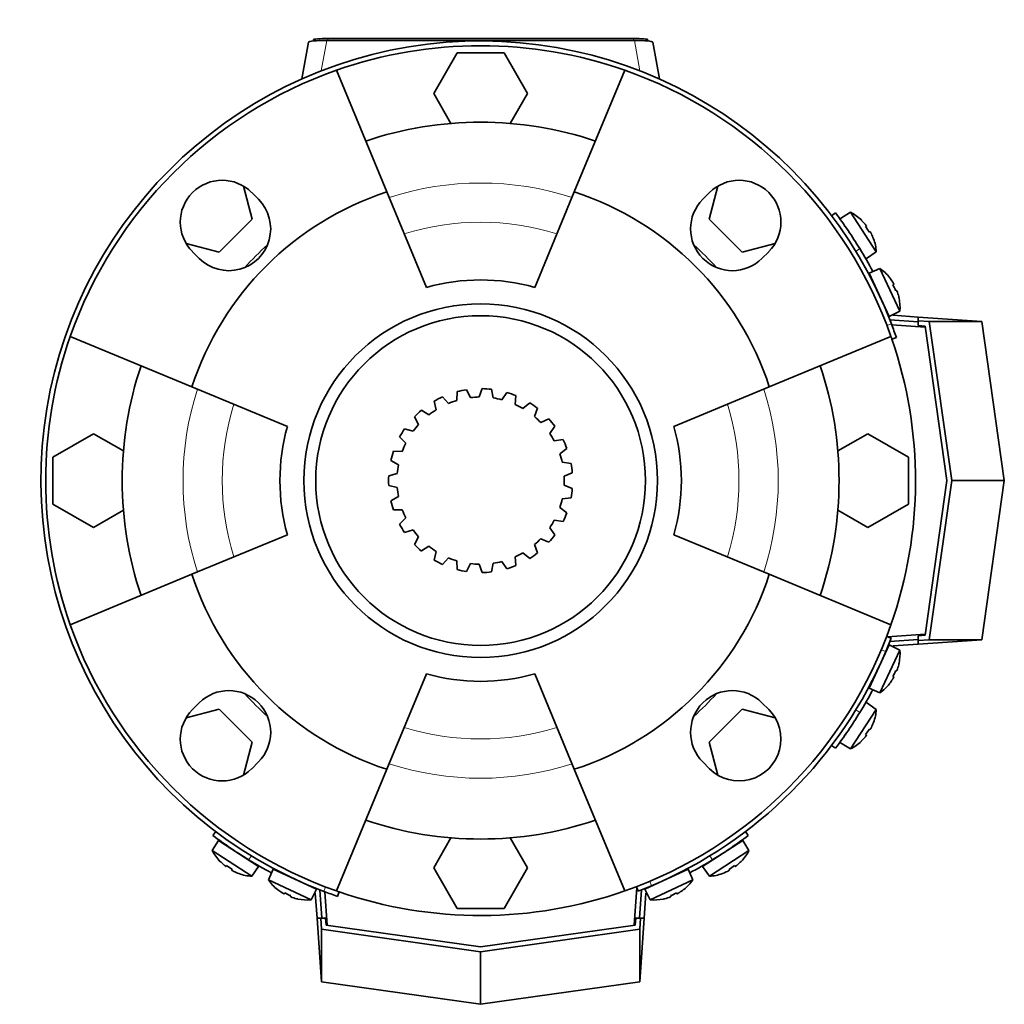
# Model space of a CAD drawing. Header units: millimetres. Extents: x -303 to -74, y -428 to 1006.
# Tile 26 of 26: x -303 to -262, y 965 to 1006. Entities that reach past the tile are written whole.
import ezdxf

# ---------------------------------------------------------------- set-up
doc = ezdxf.new("R2010")
doc.units = ezdxf.units.MM
for name, color, linetype in [('LOW_134-18', 7, 'Continuous'), ('M5X8_UNI7687', 7, 'Continuous'), ('VSI134_FILTRO_A', 7, 'Continuous'), ('VSI134_FILTRO_B', 7, 'Continuous'), ('VSI134_GIUNTO_8×', 7, 'Continuous'), ('VSI134_SUPPORTO_', 7, 'Continuous'), ('VSI134_TERMINALE', 7, 'Continuous'), ('VSI134_TESTATA', 7, 'Continuous')]:
    doc.layers.add(name, color=color, linetype=linetype)

# ---------------------------------------------------------------- blocks, each defined once
blk = doc.blocks.new('SE1')
at = {"layer": 'LOW_134-18', "color": 7, "linetype": 'Continuous', "lineweight": 35}
for p, q in [((-266.49, 993.413), (-265.087, 993.315)), ((-265.087, 980.469), (-266.673, 980.358)), ((-290.118, 968.284), (-290.217, 969.687)), ((-277.161, 969.87), (-277.272, 968.284))]:
    blk.add_line(p, q, dxfattribs=at)
at = {"layer": 'M5X8_UNI7687', "color": 7, "linetype": 'Continuous', "lineweight": 35}
for p, q in [((-268.214, 998.122), (-268.641, 997.861)), ((-267.139, 996.468), (-268.214, 998.122)), ((-267.761, 997.8), (-267.763, 997.795)), ((-267.552, 997.545), (-267.584, 997.52)), ((-267.398, 997.306), (-267.434, 997.287)), ((-267.249, 997.012), (-267.255, 997.012)), ((-267.551, 996.184), (-267.139, 996.468)), ((-266.983, 995.773), (-267.442, 995.575)), ((-267.442, 995.575), (-266.596, 993.762)), ((-266.149, 993.986), (-266.983, 995.773)), ((-266.58, 995.392), (-266.582, 995.387)), ((-266.408, 995.11), (-266.443, 995.089)), ((-266.288, 994.852), (-266.326, 994.838)), ((-266.188, 994.541), (-266.182, 994.54)), ((-266.596, 993.762), (-266.149, 993.986)), ((-266.596, 980.022), (-267.442, 978.21)), ((-266.149, 979.798), (-266.596, 980.022)), ((-266.983, 978.011), (-266.149, 979.798)), ((-266.188, 979.243), (-266.182, 979.244)), ((-266.408, 978.674), (-266.443, 978.695)), ((-266.288, 978.932), (-266.326, 978.946)), ((-267.442, 978.21), (-266.983, 978.011)), ((-266.58, 978.392), (-266.582, 978.397)), ((-267.139, 977.316), (-267.551, 977.6)), ((-268.214, 975.662), (-267.139, 977.316)), ((-267.255, 976.772), (-267.249, 976.772)), ((-267.552, 976.239), (-267.584, 976.264)), ((-267.398, 976.478), (-267.434, 976.497)), ((-268.641, 975.923), (-268.214, 975.662)), ((-267.763, 975.989), (-267.761, 975.984)), ((-294.664, 971.837), (-294.925, 971.41)), ((-292.987, 970.748), (-294.664, 971.837)), ((-272.726, 971.837), (-274.404, 970.748)), ((-272.466, 971.41), (-272.726, 971.837)), ((-294.925, 971.41), (-293.271, 970.336)), ((-274.12, 970.336), (-272.466, 971.41)), ((-294.603, 970.958), (-294.598, 970.96)), ((-294.348, 970.749), (-294.323, 970.781)), ((-273.043, 970.749), (-273.068, 970.781)), ((-272.792, 970.96), (-272.787, 970.958)), ((-294.11, 970.595), (-294.09, 970.63)), ((-293.815, 970.446), (-293.815, 970.452)), ((-293.271, 970.336), (-292.987, 970.748)), ((-292.378, 970.639), (-292.576, 970.18)), ((-290.565, 969.793), (-292.378, 970.639)), ((-275.013, 970.639), (-276.825, 969.793)), ((-274.814, 970.18), (-275.013, 970.639)), ((-274.404, 970.748), (-274.12, 970.336)), ((-273.576, 970.446), (-273.575, 970.452)), ((-273.281, 970.595), (-273.3, 970.63)), ((-292.576, 970.18), (-290.789, 969.346)), ((-276.601, 969.346), (-274.814, 970.18)), ((-292.195, 969.777), (-292.19, 969.779)), ((-291.913, 969.605), (-291.893, 969.64)), ((-290.789, 969.346), (-290.565, 969.793)), ((-276.825, 969.793), (-276.601, 969.346)), ((-275.477, 969.605), (-275.498, 969.64)), ((-275.195, 969.777), (-275.2, 969.779)), ((-291.655, 969.485), (-291.642, 969.523)), ((-291.343, 969.379), (-291.344, 969.384)), ((-276.047, 969.379), (-276.046, 969.384)), ((-275.735, 969.485), (-275.749, 969.523))]:
    blk.add_line(p, q, dxfattribs=at)
for centre, radius, start, end in [((-269.136, 996.347), 2, 46.5916, 62.5414), ((-268.507, 997.471), 0.1, 9.1315, 33), ((-269.136, 996.347), 2, 3.4586, 19.4084), ((-267.853, 996.465), 0.1, 33, 56.6899), ((-268.143, 994.144), 2, 38.5916, 54.5414), ((-267.363, 995.17), 0.1, 1.1882, 25), ((-268.143, 994.144), 2, 355.4586, 11.4084), ((-266.856, 994.082), 0.1, 25, 48.8118), ((-266.856, 979.702), 0.1, 311.1882, 335), ((-268.143, 979.64), 2, 348.5916, 4.5414), ((-267.363, 978.614), 0.1, 335, 358.8118), ((-268.143, 979.64), 2, 305.4586, 321.4084), ((-267.853, 977.319), 0.1, 303.3101, 327), ((-269.136, 977.437), 2, 340.5916, 356.5414), ((-268.507, 976.313), 0.1, 327, 349.9062), ((-269.136, 977.437), 2, 297.4586, 313.4084), ((-294.274, 971.703), 0.1, 237, 259.9062), ((-273.116, 971.703), 0.1, 279.1315, 303), ((-293.15, 972.333), 2, 207.4586, 223.4084), ((-274.24, 972.333), 2, 316.5916, 332.5414), ((-293.268, 971.05), 0.1, 213.3101, 237), ((-274.123, 971.05), 0.1, 303, 326.6899), ((-293.15, 972.333), 2, 250.5916, 266.5414), ((-291.973, 970.56), 0.1, 245, 268.8118), ((-275.417, 970.56), 0.1, 271.1882, 295), ((-274.24, 972.333), 2, 273.4586, 289.4084), ((-290.947, 971.34), 2, 215.4586, 231.4084), ((-290.885, 970.053), 0.1, 221.1882, 245), ((-276.505, 970.053), 0.1, 295, 318.8118), ((-276.443, 971.34), 2, 308.5916, 324.5414), ((-290.947, 971.34), 2, 258.5916, 274.5414), ((-276.443, 971.34), 2, 265.4586, 281.4084)]:
    blk.add_arc(centre, radius, start, end, dxfattribs=at)
for centre, major_axis, ratio, start_param, end_param in [((-269.134, 996.348), (-1.089, 1.677), 0.996195, 4.833518, 4.948078), ((-268.765, 996.588), (1.009, -1.553), 0.811251, 1.49595, 1.645642), ((-269.134, 996.348), (1.089, -1.677), 0.996195, 1.335108, 1.449667), ((-268.14, 994.145), (-0.845, 1.812), 0.996195, 4.833518, 4.948078), ((-267.743, 994.331), (0.783, -1.678), 0.811251, 1.49595, 1.645642), ((-268.14, 994.145), (0.845, -1.812), 0.996195, 1.335108, 1.449667), ((-268.14, 979.639), (0.845, 1.812), 0.996195, 4.833518, 4.948078), ((-267.743, 979.453), (-0.783, -1.678), 0.811251, 1.49595, 1.645642), ((-268.14, 979.639), (-0.845, -1.812), 0.996195, 1.335108, 1.449667), ((-269.134, 977.436), (1.089, 1.677), 0.996195, 4.833518, 4.948078), ((-269.134, 977.436), (-1.089, -1.677), 0.996195, 1.335108, 1.449667), ((-268.765, 977.197), (-1.009, -1.553), 0.811251, 1.49595, 1.645642), ((-293.152, 972.33), (-1.677, 1.089), 0.996195, 1.335108, 1.449667), ((-293.391, 971.962), (-1.553, 1.009), 0.811251, 1.49595, 1.645642), ((-274, 971.962), (-1.553, -1.009), 0.811251, 1.49595, 1.645642), ((-274.239, 972.33), (1.677, 1.089), 0.996195, 4.833518, 4.948078), ((-293.152, 972.33), (1.677, -1.089), 0.996195, 4.833518, 4.948078), ((-274.239, 972.33), (-1.677, -1.089), 0.996195, 1.335108, 1.449667), ((-290.948, 971.337), (-1.812, 0.845), 0.996195, 1.335108, 1.449667), ((-291.134, 970.94), (-1.678, 0.783), 0.811251, 1.49595, 1.645642), ((-276.256, 970.94), (-1.678, -0.783), 0.811251, 1.49595, 1.645642), ((-276.442, 971.337), (1.812, 0.845), 0.996195, 4.833518, 4.948078), ((-290.948, 971.337), (1.812, -0.845), 0.996195, 4.833518, 4.948078), ((-276.442, 971.337), (-1.812, -0.845), 0.996195, 1.335108, 1.449667)]:
    blk.add_ellipse(centre, major_axis=major_axis, ratio=ratio, start_param=start_param, end_param=end_param, dxfattribs=at)
for points in [[(-267.552, 997.545), (-267.552, 997.545), (-267.552, 997.546), (-267.552, 997.548), (-267.552, 997.55), (-267.553, 997.553), (-267.555, 997.557), (-267.558, 997.561), (-267.561, 997.566), (-267.564, 997.572), (-267.568, 997.578), (-267.573, 997.585), (-267.578, 997.592), (-267.583, 997.598), (-267.588, 997.605), (-267.594, 997.613), (-267.6, 997.62), (-267.604, 997.625), (-267.607, 997.628)], [(-267.343, 997.223), (-267.345, 997.226), (-267.348, 997.232), (-267.352, 997.241), (-267.357, 997.249), (-267.361, 997.257), (-267.365, 997.264), (-267.369, 997.271), (-267.373, 997.278), (-267.377, 997.284), (-267.381, 997.29), (-267.385, 997.295), (-267.388, 997.299), (-267.39, 997.302), (-267.393, 997.304), (-267.395, 997.306), (-267.396, 997.307), (-267.397, 997.307), (-267.398, 997.306)], [(-266.408, 995.11), (-266.408, 995.11), (-266.407, 995.111), (-266.407, 995.113), (-266.407, 995.115), (-266.408, 995.118), (-266.409, 995.122), (-266.411, 995.127), (-266.413, 995.132), (-266.416, 995.139), (-266.419, 995.145), (-266.423, 995.152), (-266.427, 995.16), (-266.431, 995.167), (-266.435, 995.175), (-266.44, 995.183), (-266.445, 995.191), (-266.448, 995.197), (-266.45, 995.2)], [(-266.246, 994.762), (-266.247, 994.765), (-266.249, 994.772), (-266.252, 994.781), (-266.256, 994.79), (-266.259, 994.798), (-266.262, 994.806), (-266.265, 994.814), (-266.268, 994.821), (-266.271, 994.828), (-266.274, 994.834), (-266.277, 994.839), (-266.279, 994.843), (-266.282, 994.847), (-266.284, 994.85), (-266.285, 994.851), (-266.287, 994.852), (-266.288, 994.852), (-266.288, 994.852)], [(-266.288, 978.932), (-266.288, 978.932), (-266.287, 978.932), (-266.285, 978.933), (-266.284, 978.935), (-266.282, 978.937), (-266.279, 978.941), (-266.277, 978.945), (-266.274, 978.95), (-266.271, 978.956), (-266.268, 978.963), (-266.265, 978.97), (-266.262, 978.978), (-266.259, 978.986), (-266.256, 978.994), (-266.252, 979.003), (-266.249, 979.012), (-266.247, 979.019), (-266.246, 979.022)], [(-266.45, 978.584), (-266.448, 978.587), (-266.445, 978.593), (-266.44, 978.601), (-266.435, 978.609), (-266.431, 978.617), (-266.427, 978.624), (-266.423, 978.632), (-266.419, 978.639), (-266.416, 978.645), (-266.413, 978.652), (-266.411, 978.657), (-266.409, 978.662), (-266.408, 978.666), (-266.407, 978.669), (-266.407, 978.671), (-266.407, 978.673), (-266.408, 978.674), (-266.408, 978.674)], [(-267.398, 976.478), (-267.397, 976.477), (-267.396, 976.477), (-267.395, 976.478), (-267.393, 976.48), (-267.39, 976.482), (-267.388, 976.485), (-267.385, 976.489), (-267.381, 976.494), (-267.377, 976.5), (-267.373, 976.506), (-267.369, 976.513), (-267.365, 976.52), (-267.361, 976.528), (-267.357, 976.535), (-267.352, 976.543), (-267.348, 976.552), (-267.345, 976.558), (-267.343, 976.561)], [(-267.607, 976.156), (-267.604, 976.159), (-267.6, 976.164), (-267.594, 976.171), (-267.588, 976.179), (-267.583, 976.186), (-267.578, 976.192), (-267.573, 976.199), (-267.568, 976.206), (-267.564, 976.212), (-267.561, 976.218), (-267.558, 976.223), (-267.555, 976.227), (-267.553, 976.231), (-267.552, 976.234), (-267.552, 976.237), (-267.552, 976.238), (-267.552, 976.239), (-267.552, 976.239)], [(-294.431, 970.804), (-294.429, 970.801), (-294.423, 970.797), (-294.416, 970.791), (-294.409, 970.785), (-294.402, 970.78), (-294.395, 970.775), (-294.388, 970.77), (-294.381, 970.765), (-294.375, 970.761), (-294.369, 970.758), (-294.364, 970.755), (-294.36, 970.752), (-294.356, 970.75), (-294.353, 970.749), (-294.351, 970.749), (-294.349, 970.749), (-294.348, 970.749), (-294.348, 970.749)], [(-273.043, 970.749), (-273.042, 970.749), (-273.042, 970.749), (-273.04, 970.749), (-273.037, 970.749), (-273.034, 970.75), (-273.03, 970.752), (-273.026, 970.755), (-273.021, 970.758), (-273.015, 970.761), (-273.009, 970.765), (-273.002, 970.77), (-272.996, 970.775), (-272.989, 970.78), (-272.982, 970.785), (-272.975, 970.791), (-272.967, 970.797), (-272.962, 970.801), (-272.959, 970.804)], [(-294.11, 970.595), (-294.11, 970.594), (-294.11, 970.593), (-294.109, 970.592), (-294.107, 970.59), (-294.105, 970.587), (-294.102, 970.585), (-294.098, 970.582), (-294.093, 970.578), (-294.088, 970.574), (-294.081, 970.57), (-294.074, 970.566), (-294.067, 970.562), (-294.06, 970.558), (-294.052, 970.554), (-294.044, 970.549), (-294.035, 970.545), (-294.029, 970.542), (-294.026, 970.54)], [(-273.364, 970.54), (-273.361, 970.542), (-273.355, 970.545), (-273.346, 970.549), (-273.338, 970.554), (-273.331, 970.558), (-273.323, 970.562), (-273.316, 970.566), (-273.309, 970.57), (-273.303, 970.574), (-273.297, 970.578), (-273.292, 970.582), (-273.288, 970.585), (-273.285, 970.587), (-273.283, 970.59), (-273.281, 970.592), (-273.281, 970.593), (-273.281, 970.594), (-273.281, 970.595)], [(-292.003, 969.647), (-292, 969.645), (-291.994, 969.642), (-291.986, 969.637), (-291.978, 969.632), (-291.971, 969.628), (-291.963, 969.624), (-291.956, 969.62), (-291.948, 969.616), (-291.942, 969.613), (-291.936, 969.61), (-291.93, 969.608), (-291.925, 969.606), (-291.921, 969.605), (-291.918, 969.604), (-291.916, 969.604), (-291.914, 969.604), (-291.913, 969.605), (-291.913, 969.605)], [(-275.477, 969.605), (-275.477, 969.605), (-275.476, 969.604), (-275.475, 969.604), (-275.472, 969.604), (-275.469, 969.605), (-275.465, 969.606), (-275.46, 969.608), (-275.455, 969.61), (-275.449, 969.613), (-275.442, 969.616), (-275.435, 969.62), (-275.427, 969.624), (-275.42, 969.628), (-275.412, 969.632), (-275.404, 969.637), (-275.396, 969.642), (-275.39, 969.645), (-275.387, 969.647)], [(-291.655, 969.485), (-291.656, 969.485), (-291.656, 969.484), (-291.655, 969.482), (-291.653, 969.48), (-291.65, 969.478), (-291.647, 969.476), (-291.642, 969.474), (-291.637, 969.471), (-291.631, 969.468), (-291.624, 969.465), (-291.617, 969.462), (-291.609, 969.459), (-291.601, 969.456), (-291.593, 969.452), (-291.584, 969.449), (-291.575, 969.446), (-291.569, 969.444), (-291.565, 969.443)], [(-275.825, 969.443), (-275.822, 969.444), (-275.815, 969.446), (-275.806, 969.449), (-275.798, 969.452), (-275.789, 969.456), (-275.781, 969.459), (-275.774, 969.462), (-275.766, 969.465), (-275.759, 969.468), (-275.753, 969.471), (-275.748, 969.474), (-275.744, 969.476), (-275.74, 969.478), (-275.738, 969.48), (-275.736, 969.482), (-275.735, 969.484), (-275.735, 969.485), (-275.735, 969.485)]]:
    blk.add_open_spline(points, degree=3, dxfattribs=at)
at = {"layer": 'VSI134_FILTRO_A', "color": 4, "linetype": 'Continuous', "lineweight": 9}
for p, q in [((-266.691, 993.381), (-266.502, 993.447)), ((-290.25, 969.699), (-290.185, 969.888))]:
    blk.add_line(p, q, dxfattribs=at)
at = {"layer": 'VSI134_FILTRO_A', "color": 7, "linetype": 'Continuous', "lineweight": 35}
for p, q in [((-266.487, 992.817), (-266.298, 992.882)), ((-289.686, 969.494), (-289.62, 969.684))]:
    blk.add_line(p, q, dxfattribs=at)
for radius, start, end in [(18.4, 20.8687, 249.1313), (18.2, 70.6497, 109.3503), (18.4, 19, 20.8687), (18.2, 160.6497, 199.3503), (18.2, 19, 19.3403), (18.4, 249.1313, 251), (18.2, 250.6777, 251)]:
    blk.add_arc((-283.695, 986.892), radius, start, end, dxfattribs=at)
at = {"layer": 'VSI134_FILTRO_B', "color": 7, "linetype": 'Continuous', "lineweight": 35}
for p, q in [((-266.517, 980.298), (-266.704, 980.37)), ((-277.173, 969.901), (-277.101, 969.714))]:
    blk.add_line(p, q, dxfattribs=at)
at = {"layer": 'VSI134_FILTRO_B', "color": 4, "linetype": 'Continuous', "lineweight": 9}
for p, q in [((-266.741, 979.741), (-266.928, 979.813)), ((-276.616, 970.125), (-276.545, 969.938))]:
    blk.add_line(p, q, dxfattribs=at)
at = {"layer": 'VSI134_FILTRO_B', "color": 7, "linetype": 'Continuous', "lineweight": 35}
for start, end in [(337.1313, 339), (292.8687, 337.1313), (291, 292.8687)]:
    blk.add_arc((-283.695, 986.892), 18.4, start, end, dxfattribs=at)
at = {"layer": 'VSI134_GIUNTO_8×', "color": 7, "linetype": 'Continuous', "lineweight": 35}
for p, q in [((-284.671, 990.616), (-284.692, 990.247)), ((-284.117, 990.367), (-284.283, 990.697)), ((-283.63, 990.741), (-283.75, 990.392)), ((-283.164, 990.351), (-283.235, 990.714)), ((-282.594, 990.581), (-282.804, 990.277)), ((-285.64, 990.215), (-285.561, 989.853)), ((-285.039, 990.124), (-285.288, 990.397)), ((-282.25, 990.08), (-282.221, 990.449)), ((-281.64, 990.147), (-281.924, 989.911)), ((-285.861, 989.641), (-286.175, 989.837)), ((-281.444, 989.572), (-281.316, 989.919)), ((-286.464, 989.567), (-286.29, 989.24)), ((-280.838, 989.472), (-281.175, 989.321)), ((-286.522, 988.955), (-286.877, 989.059)), ((-280.804, 988.865), (-280.588, 989.165)), ((-287.083, 988.721), (-286.828, 988.453)), ((-280.247, 988.606), (-280.613, 988.551)), ((-286.974, 988.116), (-287.344, 988.12)), ((-280.379, 988.012), (-280.09, 988.242)), ((-287.451, 987.739), (-287.133, 987.55)), ((-279.913, 987.612), (-280.28, 987.658)), ((-287.183, 987.186), (-287.54, 987.09)), ((-280.2, 987.076), (-279.859, 987.219)), ((-287.54, 986.694), (-287.183, 986.598)), ((-279.859, 986.565), (-280.2, 986.708)), ((-287.133, 986.234), (-287.451, 986.045)), ((-280.28, 986.126), (-279.913, 986.172)), ((-287.344, 985.664), (-286.974, 985.668)), ((-280.09, 985.542), (-280.379, 985.772)), ((-286.828, 985.331), (-287.083, 985.064)), ((-280.613, 985.233), (-280.247, 985.179)), ((-286.877, 984.725), (-286.522, 984.829)), ((-280.588, 984.619), (-280.804, 984.919)), ((-286.29, 984.544), (-286.464, 984.217)), ((-281.175, 984.463), (-280.838, 984.312)), ((-286.175, 983.947), (-285.861, 984.143)), ((-281.316, 983.865), (-281.444, 984.212)), ((-285.561, 983.931), (-285.64, 983.569)), ((-285.288, 983.387), (-285.039, 983.66)), ((-282.221, 983.335), (-282.25, 983.704)), ((-281.924, 983.873), (-281.64, 983.637)), ((-284.692, 983.537), (-284.671, 983.168)), ((-284.283, 983.087), (-284.117, 983.418)), ((-283.75, 983.392), (-283.63, 983.043)), ((-283.235, 983.07), (-283.164, 983.433)), ((-282.804, 983.507), (-282.594, 983.203))]:
    blk.add_line(p, q, dxfattribs=at)
blk.add_circle((-283.695, 986.892), 6.9, dxfattribs=at)
for radius, start, end in [(3.85, 98.79, 104.688), (3.85, 83.1378, 89.0358), (3.85, 67.4856, 73.3836), (3.85, 114.4422, 120.3402), (3.5, 106.5542, 112.576), (3.5, 90.902, 96.9238), (3.5, 75.2498, 81.2716), (3.85, 51.8334, 57.7314), (3.85, 130.0944, 135.9924), (3.5, 122.2064, 128.2282), (3.5, 59.5976, 65.6194), (3.5, 43.9454, 49.9672), (3.85, 36.1812, 42.0792), (3.85, 145.7466, 151.6446), (3.5, 137.8586, 143.8804), (3.5, 28.2932, 34.315), (3.85, 20.529, 26.427), (3.85, 161.3988, 167.2968), (3.5, 153.5108, 159.5326), (3.5, 12.641, 18.6628), (3.5, 169.163, 175.1848), (3.85, 4.8768, 10.7748), (3.85, 177.051, 182.949), (3.5, 356.9888, 3.0106), (3.5, 184.8152, 190.837), (3.85, 349.2246, 355.1226), (3.85, 192.7032, 198.6012), (3.5, 341.3366, 347.3584), (3.5, 200.4674, 206.4892), (3.5, 325.6844, 331.7062), (3.85, 333.5724, 339.4704), (3.85, 208.3554, 214.2534), (3.5, 216.1196, 222.1414), (3.5, 310.0322, 316.054), (3.85, 317.9202, 323.8182), (3.85, 224.0076, 229.9056), (3.5, 231.7718, 237.7936), (3.85, 239.6598, 245.5578), (3.5, 247.424, 253.4458), (3.5, 294.38, 300.4018), (3.85, 302.268, 308.166), (3.85, 255.312, 261.21), (3.5, 263.0762, 269.098), (3.5, 278.7284, 284.7496), (3.85, 286.6158, 292.5138), (3.85, 270.9642, 276.8622)]:
    blk.add_arc((-283.695, 986.892), radius, start, end, dxfattribs=at)
at = {"layer": 'VSI134_SUPPORTO_', "color": 7, "linetype": 'Continuous', "lineweight": 35}
for p, q in [((-284.677, 1004.792), (-285.658, 1003.092)), ((-282.714, 1004.792), (-284.677, 1004.792)), ((-281.732, 1003.092), (-282.714, 1004.792)), ((-289.726, 1004.064), (-287.616, 998.972)), ((-277.665, 1004.064), (-279.774, 998.972)), ((-285.658, 1003.092), (-284.936, 1001.841)), ((-282.455, 1001.841), (-281.732, 1003.092)), ((-293.254, 997.839), (-293.623, 999.217)), ((-273.767, 999.217), (-274.136, 997.839)), ((-293.276, 998.948), (-292.994, 998.665)), ((-285.963, 994.98), (-287.616, 998.972)), ((-281.427, 994.98), (-279.774, 998.972)), ((-274.397, 998.665), (-274.114, 998.948)), ((-294.642, 996.451), (-293.254, 997.839)), ((-274.136, 997.839), (-272.748, 996.451)), ((-296.02, 996.82), (-294.642, 996.451)), ((-272.748, 996.451), (-271.37, 996.82)), ((-295.468, 996.19), (-295.751, 996.473)), ((-271.639, 996.473), (-271.922, 996.19)), ((-300.867, 992.922), (-295.775, 990.813)), ((-266.523, 992.922), (-271.616, 990.813)), ((-291.783, 989.16), (-295.775, 990.813)), ((-275.607, 989.16), (-271.616, 990.813)), ((-299.895, 988.855), (-301.595, 987.874)), ((-298.644, 988.133), (-299.895, 988.855)), ((-267.495, 988.855), (-268.747, 988.133)), ((-265.795, 987.874), (-267.495, 988.855)), ((-301.595, 987.874), (-301.595, 985.911)), ((-265.795, 985.911), (-265.795, 987.874)), ((-301.595, 985.911), (-299.895, 984.929)), ((-299.895, 984.929), (-298.644, 985.652)), ((-268.747, 985.652), (-267.495, 984.929)), ((-267.495, 984.929), (-265.795, 985.911)), ((-291.783, 984.624), (-295.775, 982.971)), ((-275.607, 984.624), (-271.616, 982.971)), ((-300.867, 980.862), (-295.775, 982.971)), ((-266.523, 980.862), (-271.616, 982.971)), ((-285.963, 978.804), (-287.616, 974.813)), ((-281.427, 978.804), (-279.774, 974.813)), ((-295.751, 977.311), (-295.468, 977.594)), ((-271.922, 977.594), (-271.639, 977.311)), ((-294.642, 977.333), (-296.02, 976.964)), ((-293.254, 975.945), (-294.642, 977.333)), ((-272.748, 977.333), (-274.136, 975.945)), ((-271.37, 976.964), (-272.748, 977.333)), ((-293.623, 974.567), (-293.254, 975.945)), ((-274.136, 975.945), (-273.767, 974.567)), ((-292.994, 975.119), (-293.276, 974.836)), ((-274.114, 974.836), (-274.397, 975.119)), ((-289.726, 969.72), (-287.616, 974.813)), ((-277.665, 969.72), (-279.774, 974.813)), ((-284.936, 971.943), (-285.658, 970.692)), ((-281.732, 970.692), (-282.455, 971.943)), ((-285.658, 970.692), (-284.677, 968.992)), ((-282.714, 968.992), (-281.732, 970.692)), ((-284.677, 968.992), (-282.714, 968.992))]:
    blk.add_line(p, q, dxfattribs=at)
blk.add_circle((-283.695, 986.892), 7.4, dxfattribs=at)
for centre, radius, start, end in [((-283.695, 986.892), 18.2, 109.3503, 160.6497), ((-283.695, 986.892), 18.2, 19.3503, 70.6497), ((-283.695, 986.892), 15, 71.3226, 108.6774), ((-294.514, 997.711), 1.75, 45, 225), ((-272.876, 997.711), 1.75, 315, 135), ((-283.695, 986.892), 12.7, 107.9838, 162.0162), ((-283.695, 986.892), 12.7, 17.9838, 72.0162), ((-294.231, 997.428), 1.75, 225, 45), ((-273.159, 997.428), 1.75, 135, 315), ((-283.695, 986.892), 13.3, 132.1145, 137.8855), ((-283.695, 986.892), 13.3, 42.1145, 47.8855), ((-283.695, 986.892), 8.4, 74.3371, 105.6629), ((-283.695, 986.892), 18.2, 340.6497, 19), ((-283.695, 986.892), 15, 161.3226, 198.6774), ((-283.695, 986.892), 15, 341.3226, 18.6774), ((-283.695, 986.892), 8.4, 164.3371, 195.6629), ((-283.695, 986.892), 8.4, 344.3371, 15.6629), ((-283.695, 986.892), 12.7, 197.9838, 252.0162), ((-283.695, 986.892), 12.7, 287.9838, 342.0162), ((-283.695, 986.892), 18.2, 199.3503, 250.6497), ((-283.695, 986.892), 18.2, 289.3503, 340.6497), ((-283.695, 986.892), 8.4, 254.3371, 285.6629), ((-294.231, 976.356), 1.75, 315, 135), ((-283.695, 986.892), 13.3, 222.1145, 227.8855), ((-273.159, 976.356), 1.75, 45, 225), ((-283.695, 986.892), 13.3, 312.1145, 317.8855), ((-294.514, 976.073), 1.75, 135, 315), ((-272.876, 976.073), 1.75, 225, 45), ((-283.695, 986.892), 15, 251.3226, 288.6774), ((-283.695, 986.892), 18.2, 251, 289.3503)]:
    blk.add_arc(centre, radius, start, end, dxfattribs=at)
at = {"layer": 'VSI134_SUPPORTO_', "color": 4, "linetype": 'Continuous', "lineweight": 9}
for radius, start, end in [(12.454, 72.1054, 107.8946), (10.812, 72.8071, 107.1929), (12.454, 162.1054, 197.8946), (12.454, 342.1054, 17.8946), (10.812, 162.8071, 197.1929), (10.812, 342.8071, 17.1929), (10.812, 252.8071, 287.1929), (12.454, 252.1054, 287.8946)]:
    blk.add_arc((-283.695, 986.892), radius, start, end, dxfattribs=at)
at = {"layer": 'VSI134_TERMINALE', "color": 7, "linetype": 'Continuous', "lineweight": 35}
for p, q in [((-268.845, 998.092), (-269.005, 997.972)), ((-266.569, 993.619), (-265.384, 993.537)), ((-266.43, 993.81), (-265.384, 993.737)), ((-265.384, 993.583), (-265.384, 993.737)), ((-265.384, 993.737), (-262.716, 993.55)), ((-265.384, 993.583), (-265.384, 993.383)), ((-265.384, 993.583), (-264.918, 993.55)), ((-263.982, 986.892), (-264.918, 993.55)), ((-264.918, 993.55), (-262.716, 993.55)), ((-262.716, 993.55), (-261.78, 986.892)), ((-265.093, 993.362), (-265.384, 993.383)), ((-265.093, 993.362), (-264.184, 986.892)), ((-264.184, 986.892), (-265.093, 980.422)), ((-264.918, 980.234), (-263.982, 986.892)), ((-263.982, 986.892), (-261.78, 986.892)), ((-262.716, 980.234), (-261.78, 986.892)), ((-266.569, 980.165), (-265.384, 980.247)), ((-265.384, 980.401), (-265.093, 980.422)), ((-265.384, 980.401), (-265.384, 980.201)), ((-266.43, 979.974), (-265.384, 980.047)), ((-265.384, 980.047), (-262.716, 980.234)), ((-265.384, 980.201), (-264.918, 980.234)), ((-265.384, 980.201), (-265.384, 980.047)), ((-264.918, 980.234), (-262.716, 980.234)), ((-269.005, 975.812), (-268.845, 975.692)), ((-294.775, 972.202), (-294.895, 972.042)), ((-272.495, 972.042), (-272.616, 972.202)), ((-290.613, 969.626), (-290.54, 968.581)), ((-290.423, 969.766), (-290.34, 968.581)), ((-276.968, 969.766), (-277.051, 968.581)), ((-276.777, 969.626), (-276.85, 968.581)), ((-290.386, 968.581), (-290.54, 968.581)), ((-290.54, 968.581), (-290.354, 965.913)), ((-290.186, 968.581), (-290.386, 968.581)), ((-290.386, 968.581), (-290.354, 968.115)), ((-290.186, 968.581), (-290.165, 968.29)), ((-277.225, 968.29), (-277.205, 968.581)), ((-277.004, 968.581), (-277.205, 968.581)), ((-277.004, 968.581), (-277.037, 968.115)), ((-276.85, 968.581), (-277.037, 965.913)), ((-277.004, 968.581), (-276.85, 968.581)), ((-290.354, 968.115), (-283.695, 967.179)), ((-290.354, 968.115), (-290.354, 965.913)), ((-283.695, 967.381), (-290.165, 968.29)), ((-277.225, 968.29), (-283.695, 967.381)), ((-283.695, 967.179), (-277.037, 968.115)), ((-277.037, 968.115), (-277.037, 965.913)), ((-283.695, 967.179), (-283.695, 964.977)), ((-290.354, 965.913), (-283.695, 964.977)), ((-277.037, 965.913), (-283.695, 964.977))]:
    blk.add_line(p, q, dxfattribs=at)
at = {"layer": 'VSI134_TERMINALE', "color": 4, "linetype": 'Continuous', "lineweight": 9}
for p, q in [((-267.831, 996.602), (-267.992, 996.481)), ((-267.992, 977.303), (-267.831, 977.182)), ((-293.284, 971.188), (-293.405, 971.028)), ((-273.985, 971.028), (-274.106, 971.188))]:
    blk.add_line(p, q, dxfattribs=at)
at = {"layer": 'VSI134_TERMINALE', "color": 7, "linetype": 'Continuous', "lineweight": 35}
for start, end in [(31.4706, 37.0241), (28.067, 31.4706), (21.8355, 21.933), (338.067, 338.1645), (328.5294, 331.933), (322.9759, 328.5294), (232.9759, 238.5294), (301.4706, 307.0241), (238.5294, 241.933), (298.067, 301.4706), (248.067, 248.1645), (291.8355, 291.933)]:
    blk.add_arc((-283.695, 986.892), 18.6, start, end, dxfattribs=at)
at = {"layer": 'VSI134_TESTATA', "color": 4, "linetype": 'Continuous', "lineweight": 9}
for p, q in [((-290.095, 1005.396), (-290.095, 1005.314)), ((-277.295, 1005.396), (-277.295, 1005.314)), ((-290.364, 1004.041), (-290.131, 1005.314)), ((-277.259, 1005.314), (-277.027, 1004.041))]:
    blk.add_line(p, q, dxfattribs=at)
at = {"layer": 'VSI134_TESTATA', "color": 7, "linetype": 'Continuous', "lineweight": 35}
for p, q in [((-290.095, 1005.396), (-277.295, 1005.396)), ((-290.895, 1005.245), (-291.177, 1003.702)), ((-290.695, 1005.343), (-290.695, 1005.291)), ((-277.259, 1005.314), (-290.131, 1005.314)), ((-276.695, 1005.343), (-276.695, 1005.291)), ((-276.213, 1003.702), (-276.495, 1005.245))]:
    blk.add_line(p, q, dxfattribs=at)
for centre, major_axis, ratio, start_param, end_param in [((-290.095, 1005.343), (-0.6, 0), 0.087156, 4.712389, 6.283185), ((-277.295, 1005.343), (-0.6, 0), 0.087156, 3.141593, 4.712389), ((-290.083, 1005.239), (0.812, -0.004), 0.091176, 1.630723, 3.142091), ((-277.307, 1005.239), (-0.812, -0.004), 0.091176, 3.141095, 4.652463)]:
    blk.add_ellipse(centre, major_axis=major_axis, ratio=ratio, start_param=start_param, end_param=end_param, dxfattribs=at)

msp = doc.modelspace()

# ---------------------------------------------------------------- block references
msp.add_blockref('SE1', (0, 0))

doc.saveas('drawing.dxf')
